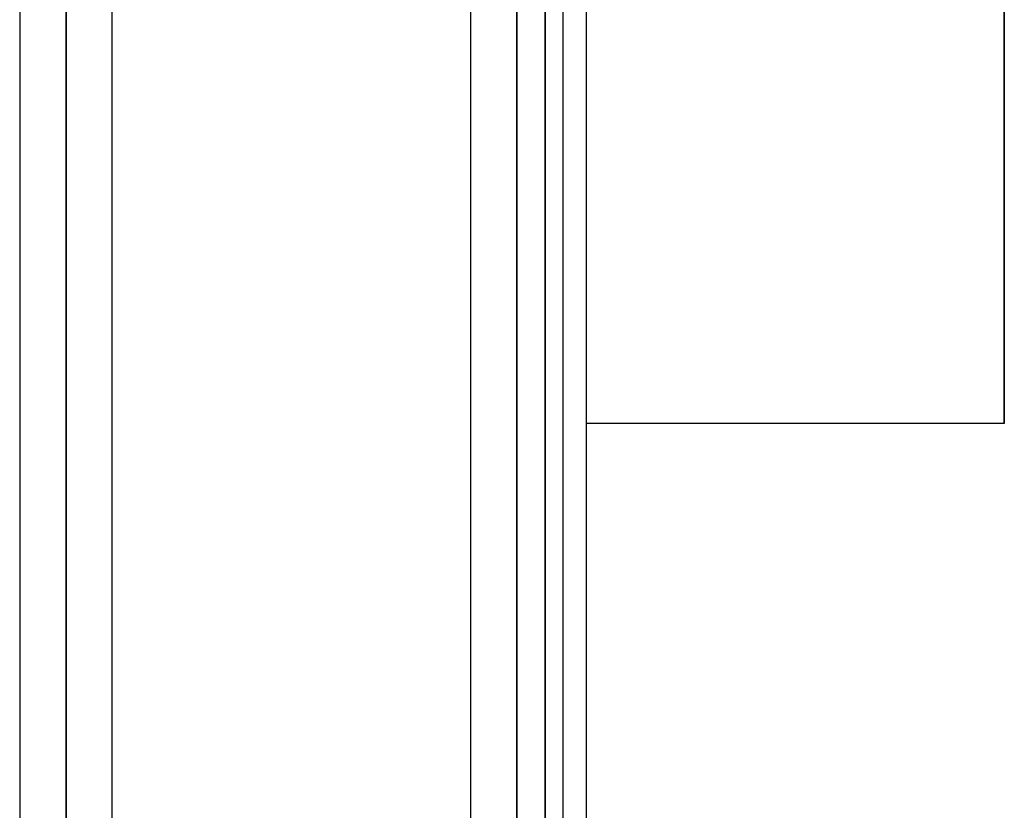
# Model space of a CAD drawing. Header units: millimetres. Extents: x -100 to 123, y -288 to 288.
# Tile 35 of 72: x 41 to 65, y -64 to -44. Entities that reach past the tile are written whole.
import ezdxf

# ---------------------------------------------------------------- set-up
doc = ezdxf.new("R2010")
doc.units = ezdxf.units.MM
doc.layers.add('MAIN-1', color=7, linetype='Continuous')
doc.layers.add('MAIN-2', color=7, linetype='Continuous')

msp = doc.modelspace()

# ---------------------------------------------------------------- linework, layer by layer
at = {"layer": 'MAIN-1'}
for p, q in [((55, 70.19), (55, -70.19)), ((41.175, 0), (41.175, -163.11)), ((43.435, -163.059), (43.435, 0)), ((52.175, 0), (52.175, -155.118)), ((54.435, -155.254), (54.435, 0)), ((42.305, -163.851), (42.305, 0)), ((53.305, -155.857), (53.305, 0)), ((65.2, 0), (65.2, -54.24)), ((65.2, -54.24), (55, -54.24))]:
    msp.add_line(p, q, dxfattribs=at)
at = {"layer": 'MAIN-2'}
for p, q in [((42.305, 0), (42.305, -162.301)), ((42.305, 0), (42.305, -163.851)), ((42.305, 0), (42.305, -71.489)), ((42.305, 0), (42.305, -72.98)), ((53.305, 0), (53.305, -154.141)), ((53.305, 0), (53.305, -155.857)), ((53.305, 0), (53.305, -141.67)), ((53.305, 0), (53.305, -143.269)), ((53.305, 0), (53.305, -129.197)), ((53.305, 0), (53.305, -130.796)), ((53.305, 0), (53.305, -116.724)), ((53.305, 0), (53.305, -118.323)), ((53.305, 0), (53.305, -104.248)), ((53.305, 0), (53.305, -105.848)), ((53.305, 0), (53.305, -91.77)), ((53.305, 0), (53.305, -93.37)), ((53.305, 0), (53.305, -79.486)), ((53.305, 0), (53.305, -80.888)), ((42.305, -162.301), (42.305, 0)), ((42.305, -72.98), (42.305, 0)), ((42.305, -71.489), (42.305, 0)), ((53.305, -154.141), (53.305, 0)), ((53.305, -143.269), (53.305, 0)), ((53.305, -141.67), (53.305, 0)), ((53.305, -130.796), (53.305, 0)), ((53.305, -129.197), (53.305, 0)), ((53.305, -118.323), (53.305, 0)), ((53.305, -116.724), (53.305, 0)), ((53.305, -105.848), (53.305, 0)), ((53.305, -104.248), (53.305, 0)), ((53.305, -93.37), (53.305, 0)), ((53.305, -91.77), (53.305, 0)), ((53.305, -80.888), (53.305, 0)), ((53.305, -79.486), (53.305, 0)), ((54, 0), (54, -71.19)), ((54, -71.19), (54, 0)), ((65.2, -54.24), (65.2, 0))]:
    msp.add_line(p, q, dxfattribs=at)

doc.saveas('drawing.dxf')
